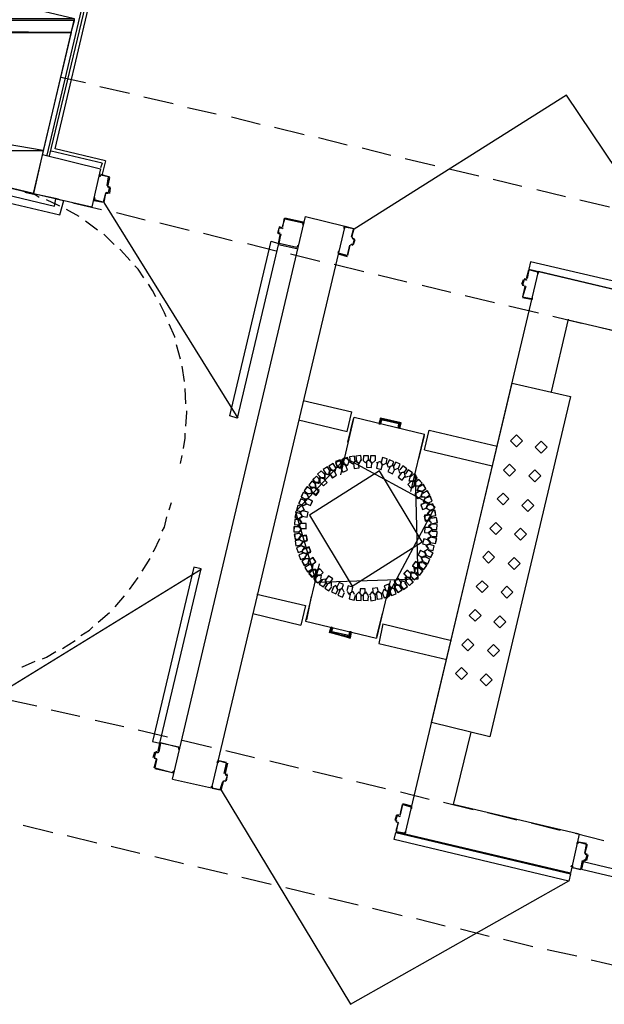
# Model space of a CAD drawing. Header units: feet. Extents: x -79 to 198, y -22 to 181.
# Tile 42 of 92: x 46 to 55, y 114 to 130. Entities that reach past the tile are written whole.
import ezdxf

# ---------------------------------------------------------------- set-up
doc = ezdxf.new("R2010")
doc.units = ezdxf.units.FT
for name, color, linetype in [('A-LINEA', 7, 'CONTINUOUS'), ('A-LINEA-FINA', 9, 'CONTINUOUS'), ('A-MURO-CONCRETO', 8, 'CONTINUOUS')]:
    doc.layers.add(name, color=color, linetype=linetype)

msp = doc.modelspace()

# ---------------------------------------------------------------- linework, layer by layer
at = {"layer": 'A-LINEA'}
for p, q in [((46.08, 127.8844), (47.4267, 133.6044)), ((46.12, 127.8711), (47.4667, 133.5378)), ((46.2133, 127.9911), (47.5067, 133.4711)), ((46.3067, 129.1911), (46.72, 129.0978)), ((46.96, 129.0311), (47.4533, 128.9244)), ((47.6933, 128.8578), (48.1867, 128.7511)), ((48.4267, 128.6844), (48.9067, 128.5778)), ((49.16, 128.5244), (49.64, 128.4044)), ((49.88, 128.3511), (50.3733, 128.2311)), ((50.6133, 128.1778), (51.0933, 128.0578)), ((46, 127.8978), (46.9733, 127.6578)), ((47, 127.7511), (46.1467, 127.9511)), ((47.0533, 127.7911), (46.2133, 127.9911)), ((51.3467, 128.0044), (51.8267, 127.8844)), ((43.1067, 127.7644), (46.2, 127.0311)), ((47, 127.7511), (46.9733, 127.6711)), ((47.0533, 127.7911), (47, 127.5644)), ((52.0667, 127.8311), (52.56, 127.7111)), ((43, 127.6578), (46.2933, 126.8844)), ((46.9733, 127.6578), (46.8267, 127.0178)), ((46.9733, 127.5644), (47.12, 127.5244)), ((46.9733, 127.5511), (46.9733, 127.5511)), ((47.1067, 127.5244), (47.1067, 127.5244)), ((52.8, 127.6578), (53.2933, 127.5378)), ((47.0805, 127.3757), (47.0954, 127.3516)), ((47.0933, 127.3644), (47.1333, 127.3511)), ((53.5333, 127.4844), (54.0133, 127.3644)), ((45.8533, 127.2444), (46.8267, 127.0178)), ((45.8533, 127.2444), (46.2667, 127.1511)), ((47.0533, 127.2444), (47.0267, 127.0978)), ((47.0779, 127.2572), (47.0539, 127.2424)), ((47.1067, 127.2578), (47.1067, 127.2578)), ((47.12, 127.3378), (47.12, 127.3378)), ((47.1333, 127.3378), (47.12, 127.2444)), ((54.2667, 127.3111), (54.7467, 127.1911)), ((46.2, 127.0311), (46.2267, 127.1511)), ((46.2267, 127.1511), (46.36, 127.1244)), ((46.2933, 126.8844), (46.36, 127.1244)), ((46.5067, 127.0844), (46.9867, 126.9778)), ((47.0274, 127.09), (49.2642, 123.4848)), ((54.9867, 127.1378), (55.48, 127.0178)), ((46.6133, 126.8578), (46.4, 126.9778)), ((47.24, 126.9244), (47.72, 126.8044)), ((46.92, 126.6311), (46.72, 126.7778)), ((47.96, 126.7511), (48.4533, 126.6311)), ((48.1733, 117.4444), (50.4, 126.8578)), ((51.0533, 126.6978), (48.8267, 117.2978)), ((50.04, 126.8311), (50.0133, 126.6844)), ((50.36, 126.7644), (50.0533, 126.8311)), ((50.0533, 126.8178), (50.0533, 126.8178)), ((50.36, 126.7511), (50.36, 126.7511)), ((50.4, 126.8578), (51.0533, 126.6978)), ((47.2, 126.3911), (47.0267, 126.5644)), ((48.6933, 126.5778), (49.1733, 126.4578)), ((49.9333, 126.5778), (49.9733, 126.5644)), ((49.9467, 126.5778), (49.9467, 126.5778)), ((50, 126.6711), (49.96, 126.6844)), ((49.9995, 126.5398), (49.9846, 126.5639)), ((50, 126.6844), (50, 126.6844)), ((50.0021, 126.6583), (50.0261, 126.6732)), ((51.0533, 126.6844), (51.0533, 126.6844)), ((51.1733, 126.5111), (51.2133, 126.6578)), ((49.4267, 126.4044), (49.9067, 126.2844)), ((49.9467, 126.3911), (50.2533, 126.3244)), ((49.96, 126.4044), (49.96, 126.4044)), ((51.1067, 126.2044), (51.1467, 126.3778)), ((51.1713, 126.3906), (51.1472, 126.3757)), ((51.16, 126.3911), (51.1867, 126.3778)), ((51.16, 126.3778), (51.16, 126.3778)), ((51.1739, 126.509), (51.1887, 126.485)), ((51.1867, 126.5111), (51.1867, 126.5111)), ((51.1867, 126.3911), (51.1867, 126.3911)), ((51.2, 126.3911), (51.2267, 126.4711)), ((50.1467, 126.2311), (50.64, 126.1111)), ((50.2533, 126.3378), (50.2533, 126.3378)), ((50.9467, 126.2444), (50.9467, 126.2444)), ((50.9467, 126.2311), (51.0933, 126.1911)), ((51.0933, 126.2044), (51.0933, 126.2044)), ((50.88, 126.0578), (51.3733, 125.9378)), ((51.6133, 125.8844), (52.0933, 125.7644)), ((52.0667, 116.5244), (54.2933, 125.9378)), ((54.1467, 125.9644), (54.28, 125.9378)), ((54.28, 125.9244), (54.28, 125.9244)), ((57.0533, 125.2844), (54.2933, 125.9378)), ((52.3467, 125.7111), (52.8267, 125.5911)), ((54.0133, 125.7244), (54.04, 125.8044)), ((54.0533, 125.8178), (54.08, 125.8044)), ((54.0533, 125.8044), (54.0533, 125.8044)), ((54.08, 125.8178), (54.08, 125.8178)), ((54.0821, 125.7916), (54.1061, 125.8065)), ((54.0533, 125.6844), (54.0533, 125.6844)), ((54.0795, 125.6732), (54.0646, 125.6972)), ((53.0667, 125.5378), (53.56, 125.4178)), ((54.1733, 125.4711), (54.0267, 125.4978)), ((54.1733, 125.4844), (54.1733, 125.4844)), ((53.8, 125.3644), (54.2933, 125.2444)), ((54.7867, 125.1378), (54.5067, 123.9244)), ((54.5333, 125.1911), (55.0133, 125.0711)), ((55.2667, 125.0178), (55.7467, 124.8978)), ((48.3067, 124.4711), (48.24, 124.7111)), ((48.3733, 124.0978), (48.3333, 124.3511)), ((48.4, 123.7244), (48.3867, 123.9778)), ((50.36, 123.7778), (51.1733, 123.5911)), ((51.0933, 123.2578), (51.1733, 123.5911)), ((50.28, 123.4578), (51.0933, 123.2578)), ((50.9867, 122.5378), (51.2133, 123.4978)), ((51.1067, 123.0844), (51.2, 123.4711)), ((51.2133, 123.4978), (52.3867, 123.2178)), ((51.64, 123.3911), (51.6667, 123.4711)), ((51.64, 123.3911), (51.6667, 123.4711)), ((51.6667, 123.4711), (51.9733, 123.3911)), ((51.6667, 123.4711), (51.9733, 123.3911)), ((51.96, 123.3111), (51.9733, 123.3911)), ((51.96, 123.3111), (51.9733, 123.3911)), ((52.16, 122.2578), (52.3867, 123.2178)), ((52.2933, 122.8044), (52.3867, 123.1911)), ((52.3867, 122.9511), (53.52, 122.6844)), ((52.3867, 122.9511), (53.52, 122.6844)), ((48.3067, 122.7244), (48.3333, 122.8578)), ((51.12, 122.7511), (51.0933, 122.6844)), ((50.8133, 122.6311), (50.8, 122.5644)), ((50.8667, 122.6044), (50.8133, 122.6311)), ((50.9067, 122.6711), (50.8933, 122.6044)), ((50.9067, 122.6711), (50.8933, 122.6044)), ((50.991, 122.6601), (51.0038, 122.5958)), ((50.9911, 122.6605), (51.0035, 122.5961)), ((50.9918, 122.6621), (51.0046, 122.595)), ((51.0933, 122.6844), (51.04, 122.7244)), ((50.6267, 122.3911), (50.6267, 122.4578)), ((50.64, 122.4844), (50.64, 122.4178)), ((50.6933, 122.4844), (50.64, 122.4844)), ((52.16, 122.4311), (52.2267, 122.4311)), ((50.5733, 122.4044), (50.6267, 122.3911)), ((52.1846, 122.3139), (52.2266, 122.3678)), ((52.185, 122.314), (52.2266, 122.3683)), ((52.1862, 122.3144), (52.2265, 122.3661)), ((52.2133, 122.3378), (52.2267, 122.4044)), ((52.2933, 122.2711), (52.36, 122.2578)), ((52.36, 122.2578), (52.3333, 122.1911)), ((50.4, 122.1244), (50.4533, 122.1511)), ((50.4533, 122.1511), (50.4267, 122.2044)), ((48.12, 121.9511), (48.16, 122.0711)), ((50.32, 121.9244), (50.3733, 121.9511)), ((50.3733, 121.9511), (50.3467, 122.0044)), ((50.3467, 121.8444), (50.2933, 121.8044)), ((50.3067, 121.8844), (50.3467, 121.8444)), ((50.28, 121.6711), (50.3333, 121.6311)), ((50.3333, 121.6311), (50.28, 121.5778)), ((52.5067, 121.7244), (52.4533, 121.6844)), ((52.4533, 121.6844), (52.5067, 121.6311)), ((52.5067, 121.6044), (52.4533, 121.5644)), ((52.4933, 121.4978), (52.44, 121.4711)), ((52.44, 121.4711), (52.48, 121.4178)), ((52.4533, 121.5644), (52.4933, 121.5111)), ((50.32, 121.3511), (50.3733, 121.3244)), ((50.3333, 121.2444), (50.3733, 121.2978)), ((50.3733, 121.3244), (50.3467, 121.2711)), ((52.3867, 121.2578), (52.44, 121.2844)), ((52.4133, 121.3511), (52.4667, 121.3778)), ((52.4533, 121.2978), (52.4133, 121.3511)), ((47.6667, 120.9244), (47.8, 121.1378)), ((50.4, 121.2178), (50.3333, 121.2444)), ((50.44, 121.0444), (50.4533, 121.1111)), ((52.3333, 121.1511), (52.4, 121.1644)), ((52.36, 121.0844), (52.3333, 121.1511)), ((52.4133, 121.2044), (52.3867, 121.2578)), ((48.6558, 120.9507), (45.0408, 118.73)), ((50.6267, 121.0444), (50.4, 120.0844)), ((50.4933, 121.0311), (50.44, 121.0444)), ((50.5067, 120.9511), (50.52, 121.0178)), ((50.5067, 120.9511), (50.52, 121.0178)), ((50.615, 120.9749), (50.5734, 120.9206)), ((50.6134, 120.961), (50.5735, 120.909)), ((50.6271, 120.9745), (50.5869, 120.9228)), ((47.4533, 120.6178), (47.6, 120.8178)), ((50.6667, 120.8578), (50.6, 120.8578)), ((50.6533, 120.7911), (50.6667, 120.8578)), ((51.8133, 120.7644), (51.5867, 119.8044)), ((51.7333, 120.6044), (51.7867, 120.5778)), ((51.809, 120.6288), (51.7962, 120.6931)), ((51.8267, 120.6578), (51.8, 120.6044)), ((51.8217, 120.6272), (51.8083, 120.6943)), ((51.8215, 120.6268), (51.8087, 120.6939)), ((51.92, 120.6978), (51.9867, 120.6711)), ((51.9867, 120.6711), (52, 120.7378)), ((47.2133, 120.3244), (47.3733, 120.5111)), ((49.5867, 120.5378), (50.4, 120.3511)), ((50.4933, 120.4978), (50.4133, 120.1111)), ((50.4, 120.3511), (50.32, 120.0178)), ((46.9333, 120.0711), (47.12, 120.2311)), ((49.52, 120.2178), (50.32, 120.0178)), ((51.68, 120.2178), (51.5867, 119.8311)), ((50.4, 120.0844), (51.5867, 119.8044)), ((50.84, 119.9778), (50.8133, 119.8978)), ((50.84, 119.9778), (50.8133, 119.8978)), ((51.6933, 120.0444), (52.84, 119.7644)), ((50.8133, 119.8978), (51.1333, 119.8311)), ((50.8133, 119.8978), (51.1333, 119.8311)), ((51.1467, 119.9111), (51.1333, 119.8311)), ((51.1467, 119.9111), (51.1333, 119.8311)), ((45.4133, 118.7778), (45.9067, 118.6711)), ((46.1467, 118.6044), (46.6267, 118.4978)), ((46.88, 118.4311), (47.36, 118.3244)), ((47.6, 118.2711), (48.0933, 118.1511)), ((53.16, 118.2311), (52.8667, 117.0178)), ((47.9333, 117.9111), (47.96, 118.0444)), ((47.9733, 118.0444), (47.9733, 118.0444)), ((48.3333, 118.0978), (48.8267, 117.9778)), ((47.8533, 117.8044), (47.88, 117.8978)), ((47.8667, 117.8044), (47.8667, 117.8044)), ((47.92, 117.9111), (47.92, 117.9111)), ((47.9221, 117.885), (47.9461, 117.8998)), ((49.0667, 117.9244), (49.5467, 117.8044)), ((47.8933, 117.7911), (47.8667, 117.7911)), ((47.8667, 117.6311), (47.9067, 117.7778)), ((47.8933, 117.7778), (47.8933, 117.7778)), ((47.9195, 117.7665), (47.9046, 117.7906)), ((49.0933, 117.7111), (49.0533, 117.5378)), ((49.08, 117.7111), (49.08, 117.7111)), ((49.8, 117.7511), (50.28, 117.6311)), ((47.88, 117.6311), (47.88, 117.6311)), ((48.1733, 117.5511), (47.88, 117.6178)), ((48.1867, 117.5511), (48.1867, 117.5511)), ((49.0539, 117.5357), (49.0687, 117.5116)), ((49.0667, 117.5378), (49.0667, 117.5378)), ((49.0667, 117.5244), (49.0933, 117.5244)), ((50.52, 117.5778), (51.0133, 117.4578)), ((48.1733, 117.4444), (48.8267, 117.2978)), ((49.0379, 117.4172), (49.0139, 117.4024)), ((49.0667, 117.4044), (49.04, 117.4178)), ((49.0667, 117.4178), (49.0667, 117.4178)), ((51.2533, 117.4044), (51.7333, 117.2844)), ((48.84, 117.2978), (48.84, 117.2978)), ((48.9733, 117.2578), (48.84, 117.2844)), ((48.9733, 117.2711), (48.9733, 117.2711)), ((51.9867, 117.2311), (52.4667, 117.1111)), ((52.0133, 117.0178), (51.9733, 116.8444)), ((52.1733, 116.9911), (52.0267, 117.0311)), ((52.0267, 117.0178), (52.0267, 117.0178)), ((52.16, 116.9778), (52.16, 116.9778)), ((52.7067, 117.0578), (53.2, 116.9378)), ((54.9733, 116.5244), (52.8667, 117.0178)), ((51.92, 116.8444), (51.8933, 116.7511)), ((51.9333, 116.8311), (51.9333, 116.8311)), ((51.9621, 116.8183), (51.9861, 116.8332)), ((53.44, 116.8844), (53.9333, 116.7644)), ((45.68, 116.6711), (46.1733, 116.5511)), ((51.9067, 116.7511), (51.9067, 116.7511)), ((51.9067, 116.7378), (51.9333, 116.7244)), ((51.9467, 116.7111), (51.9067, 116.5778)), ((51.9333, 116.7111), (51.9333, 116.7111)), ((51.9595, 116.6998), (51.9446, 116.7239)), ((54.1733, 116.7111), (54.6533, 116.5911)), ((46.4133, 116.4978), (46.9067, 116.3778)), ((52.0533, 116.5378), (52.0533, 116.5378)), ((54.8267, 115.8711), (52.0667, 116.5244)), ((54.9733, 116.5244), (54.8267, 115.8711)), ((54.9067, 116.5378), (55.3867, 116.4178)), ((47.1467, 116.3244), (47.6267, 116.2044)), ((55.1067, 116.3511), (55.0667, 116.2044)), ((55.0933, 116.3511), (55.0933, 116.3511)), ((47.88, 116.1511), (48.36, 116.0311)), ((55.0672, 116.2024), (55.0821, 116.1783)), ((55.08, 116.2044), (55.08, 116.2044)), ((55.08, 116.1911), (55.1067, 116.1911)), ((55.12, 116.1778), (55.0933, 116.0844)), ((55.1067, 116.1778), (55.1067, 116.1778)), ((55.04, 116.0711), (55.0133, 115.9378)), ((55.0646, 116.0839), (55.0405, 116.069)), ((55.08, 116.0711), (55.0533, 116.0844)), ((55.0533, 116.0711), (55.0533, 116.0711)), ((55.08, 116.0844), (55.08, 116.0844)), ((48.6, 115.9778), (49.0933, 115.8578)), ((55, 115.9378), (55, 115.9378)), ((49.3333, 115.8044), (49.8267, 115.6844)), ((50.0667, 115.6311), (50.5467, 115.5111)), ((50.7867, 115.4578), (51.28, 115.3378)), ((51.52, 115.2844), (52.0133, 115.1644)), ((52.2533, 115.1111), (52.7333, 114.9911)), ((52.9867, 114.9378), (53.4667, 114.8178)), ((53.7067, 114.7644), (54.2, 114.6444)), ((54.44, 114.5911), (54.9333, 114.4844)), ((55.1733, 114.4178), (55.6533, 114.3111))]:
    msp.add_line(p, q, dxfattribs=at)
for points in [[(43.4667, 117.1911), (43.9333, 119.1378), (31.7067, 122.0311), (33.6267, 130.1378), (45.8533, 127.2444), (46.5333, 130.1644), (31.72, 133.6711)], [(57.0961, 125.4113), (54.7607, 128.8866), (51.2141, 126.6469)], [(47.08, 127.3778), (47.1067, 127.5244), (46.9733, 127.5511), (46.96, 127.5244), (46.96, 127.5511)], [(47.12, 127.5111), (47.0933, 127.3778), (47.0933, 127.3778)], [(45.9467, 127.1778), (45.88, 127.2178), (45.7067, 127.2578)], [(47.0533, 127.2444), (47.0133, 127.0978), (46.8667, 127.1378), (46.88, 127.1644), (46.8667, 127.1644), (46.8667, 127.1378), (46.8667, 127.1378)], [(47.1067, 127.2444), (47.0667, 127.2444), (47.0667, 127.2444)], [(47.08, 127.2578), (47.1067, 127.2578), (47.12, 127.3378), (47.0933, 127.3511)], [(46.2933, 127.0311), (46.2667, 127.0444), (46.0667, 127.1378)], [(46.8667, 127.1244), (47.0133, 127.0978), (47.0133, 127.0978)], [(50.0133, 126.6844), (50.0533, 126.8178), (50.36, 126.7511), (50.3467, 126.7244), (50.36, 126.7244), (50.3733, 126.7511)], [(51.0533, 126.6978), (51.2, 126.6578), (51.2, 126.6578)], [(49.9333, 126.5778), (49.96, 126.6711), (49.96, 126.6711)], [(49.9733, 126.5778), (49.9467, 126.5778), (49.96, 126.6711), (50, 126.6711)], [(49.9467, 126.4044), (49.9733, 126.5511), (49.9733, 126.5511)], [(50.2667, 126.3378), (50.28, 126.3644), (50.2667, 126.3644), (50.2533, 126.3378), (49.96, 126.4044), (49.9867, 126.5511)], [(51.04, 126.6844), (51.04, 126.6578), (51.0533, 126.6578), (51.0533, 126.6844), (51.2, 126.6578), (51.16, 126.5111)], [(49.9467, 126.4044), (49.2533, 123.4844), (49.1333, 123.5244), (49.8267, 126.4444), (49.9467, 126.4044)], [(51.1333, 126.3778), (51.0933, 126.2044), (50.9467, 126.2444), (50.96, 126.2711), (50.9467, 126.2711), (50.9467, 126.2444)], [(51.1867, 126.4844), (51.2133, 126.4844), (51.1867, 126.3911), (51.16, 126.3911)], [(51.1867, 126.4978), (51.2133, 126.4844), (51.2133, 126.4844)], [(47.4667, 126.1244), (47.3067, 126.2978), (47.2933, 126.3111)], [(54.1333, 125.9778), (57.0533, 125.2844), (57.08, 125.4178), (54.16, 126.0978), (54.1333, 125.9778)], [(47.6933, 125.8311), (47.6, 125.9778), (47.5467, 126.0311)], [(54.0933, 125.8178), (54.1333, 125.9644), (54.1333, 125.9644)], [(54.2933, 125.9244), (54.28, 125.8978), (54.28, 125.9244), (54.1333, 125.9644), (54.1067, 125.8178)], [(47.8933, 125.5111), (47.84, 125.6178), (47.7733, 125.7244)], [(54.08, 125.8044), (54.0533, 125.8044), (54.0267, 125.7111), (54.0533, 125.7111)], [(54.0533, 125.6978), (54.0267, 125.7111), (54.0267, 125.7111)], [(54.0667, 125.6844), (54.0267, 125.5111), (54.0267, 125.5111)], [(54.08, 125.6844), (54.0267, 125.5111), (54.1733, 125.4844), (54.1867, 125.4978), (54.1867, 125.4711)], [(48.0667, 125.1778), (48.04, 125.2444), (47.96, 125.4044)], [(57.0533, 125.2844), (56.8933, 124.6311), (54.7867, 125.1244)], [(48.2133, 124.8311), (48.2133, 124.8444), (48.12, 125.0578)], [(53.8533, 124.0711), (54.8267, 123.8444), (53.48, 118.1511), (52.5067, 118.3911), (53.8533, 124.0711)], [(48.4, 123.3511), (48.4133, 123.5778), (48.4133, 123.6044)], [(52.3867, 122.9511), (52.4667, 123.2844), (53.6, 123.0178)], [(48.36, 122.9778), (48.3867, 123.1511), (48.3867, 123.2311)], [(54.0267, 123.1044), (53.9267, 123.2044), (53.8267, 123.1044), (53.9267, 123.0044), (54.0267, 123.1044)], [(54.44, 122.9978), (54.34, 123.0978), (54.24, 122.9978), (54.34, 122.8978), (54.44, 122.9978)], [(51.0655, 122.8161), (50.2324, 121.9156), (50.5737, 120.7372)], [(51.0655, 122.8161), (50.2324, 121.9156), (50.5737, 120.7372)], [(51.009, 122.6955), (50.9767, 122.773), (50.8986, 122.7423), (50.9278, 122.6635)], [(51.0089, 122.7084), (50.9772, 122.7862), (50.8987, 122.756), (50.9274, 122.677)], [(51.0089, 122.7084), (50.9772, 122.7862), (50.8987, 122.756), (50.9274, 122.677)], [(51.0082, 122.6935), (50.9787, 122.7721), (50.8995, 122.7442), (50.9258, 122.6645)], [(51.0563, 122.8177), (51.0011, 122.769), (51.0345, 122.7035)], [(51.0568, 122.831), (51.0012, 122.7828), (51.034, 122.717)], [(51.0565, 122.8177), (51.0013, 122.7702), (51.0325, 122.7045)], [(51.128, 122.7465), (51.099, 122.8253), (51.0196, 122.7979), (51.0455, 122.7179)], [(51.7479, 120.4595), (52.5656, 121.9973), (51.0655, 122.8161)], [(51.2289, 122.7629), (51.2158, 122.8459), (51.1325, 122.8345), (51.1424, 122.7511)], [(51.2267, 122.7644), (51.1867, 122.7111), (51.1333, 122.7511)], [(51.2, 122.7244), (51.2267, 122.7778), (51.28, 122.7378)], [(51.3361, 122.7771), (51.3216, 122.8599), (51.2386, 122.847), (51.2498, 122.7637)], [(51.2533, 122.7644), (51.2933, 122.7244), (51.3333, 122.7911)], [(51.44, 122.7778), (51.4, 122.7378), (51.36, 122.7778)], [(51.4485, 122.7681), (51.4505, 122.8521), (51.3665, 122.8557), (51.3613, 122.7719)], [(51.4133, 122.7511), (51.4533, 122.7911), (51.4933, 122.7511)], [(51.4181, 122.7474), (51.4163, 122.6634), (51.5002, 122.6599), (51.5053, 122.7438)], [(51.4667, 122.7778), (51.5067, 122.7244), (51.56, 122.7778)], [(51.5683, 122.7679), (51.5707, 122.8519), (51.4867, 122.8559), (51.4811, 122.7721)], [(51.5867, 122.7378), (51.6533, 122.7644), (51.68, 122.7111)], [(51.6533, 122.7511), (51.68, 122.6978), (51.7333, 122.7244)], [(51.7452, 122.7202), (51.7648, 122.8019), (51.6835, 122.8232), (51.6607, 122.7423)], [(51.8412, 122.675), (51.8765, 122.7512), (51.801, 122.788), (51.7627, 122.7133)], [(51.9488, 122.6353), (51.9829, 122.7121), (51.9068, 122.7477), (51.8697, 122.6723)], [(51.178, 120.6711), (52.3474, 121.4152), (51.6354, 122.6044), (50.466, 121.8603), (51.178, 120.6711)], [(51.6354, 122.6044), (50.466, 121.8603), (51.178, 120.6711), (52.3474, 121.4152), (51.6354, 122.6044)], [(50.72, 122.5451), (50.6605, 122.6044), (50.6, 122.5461), (50.6572, 122.4845)], [(50.72, 122.543), (50.6627, 122.6044), (50.6001, 122.5483), (50.655, 122.4847)], [(50.8123, 122.6001), (50.7655, 122.6699), (50.6948, 122.6244), (50.7389, 122.5529)], [(50.8119, 122.598), (50.7676, 122.6694), (50.6954, 122.6266), (50.7368, 122.5534)], [(50.8, 122.6044), (50.8, 122.5378), (50.7333, 122.5511)], [(50.7333, 122.5511), (50.7867, 122.5378), (50.8, 122.6044)], [(50.9056, 122.6534), (50.8588, 122.7232), (50.7882, 122.6778), (50.8322, 122.6062)], [(50.9052, 122.6513), (50.861, 122.7227), (50.7887, 122.6799), (50.8301, 122.6068)], [(50.8, 122.5511), (50.8133, 122.6178), (50.8667, 122.6044)], [(50.801, 122.5555), (50.8478, 122.4857), (50.9185, 122.5311), (50.8745, 122.6027)], [(50.8015, 122.5576), (50.8457, 122.4862), (50.918, 122.529), (50.8766, 122.6021)], [(50.9067, 122.6711), (50.8933, 122.6044), (50.8267, 122.6178)], [(50.8267, 122.6178), (50.8933, 122.5911), (50.9067, 122.6578)], [(51, 122.7111), (50.9867, 122.6444), (50.92, 122.6844)], [(51, 122.7111), (50.9867, 122.6444), (50.92, 122.6844)], [(51, 122.6978), (50.9733, 122.6444), (50.92, 122.6711)], [(50.92, 122.6711), (50.9733, 122.6444), (51, 122.6978)], [(50.9867, 122.6711), (51.0133, 122.7378), (51.0267, 122.7244)], [(50.9867, 122.6711), (51.0133, 122.7378), (51.0667, 122.6978)], [(50.9867, 122.6578), (51, 122.7244), (51.0267, 122.7111)], [(51.0267, 122.7111), (51.0133, 122.7244), (50.9867, 122.6578)], [(50.9911, 122.6605), (51.0229, 122.5827), (51.1013, 122.6129), (51.0726, 122.6919)], [(51.1978, 122.7259), (51.211, 122.6429), (51.2942, 122.6545), (51.2842, 122.7379)], [(51.6006, 122.7281), (51.5824, 122.646), (51.6641, 122.6263), (51.6854, 122.7075)], [(51.84, 122.6844), (51.7867, 122.6578), (51.76, 122.7244)], [(51.8113, 122.6669), (51.7771, 122.5902), (51.8532, 122.5545), (51.8903, 122.6298)], [(51.88, 122.6311), (51.8667, 122.6978), (51.8, 122.6711)], [(51.8667, 122.6711), (51.88, 122.6178), (51.9467, 122.6444)], [(52.04, 122.5778), (51.9733, 122.5644), (51.96, 122.6311)], [(52.0441, 122.5654), (52.0926, 122.6341), (52.0249, 122.6838), (51.9738, 122.6172)], [(52.0667, 122.5111), (52.0533, 122.5778), (51.9867, 122.5644)], [(52.1385, 122.4989), (52.1857, 122.5684), (52.1172, 122.617), (52.0672, 122.5495)], [(53.9067, 122.6111), (53.8067, 122.7111), (53.7067, 122.6111), (53.8067, 122.5111), (53.9067, 122.6111)], [(54.3333, 122.5178), (54.2333, 122.6178), (54.1333, 122.5178), (54.2333, 122.4178), (54.3333, 122.5178)], [(50.5725, 122.3814), (50.5042, 122.4304), (50.4539, 122.3632), (50.5201, 122.3115)], [(50.572, 122.3835), (50.5021, 122.43), (50.4542, 122.361), (50.5223, 122.3118)], [(50.64, 122.4518), (50.5805, 122.5111), (50.52, 122.4528), (50.5772, 122.3912)], [(50.64, 122.4496), (50.5827, 122.5111), (50.5201, 122.4549), (50.575, 122.3913)], [(50.6267, 122.4578), (50.64, 122.4044), (50.5733, 122.4044)], [(50.5737, 120.7372), (52.2817, 120.7971), (52.2397, 122.5383)], [(50.64, 122.4178), (50.6267, 122.4844), (50.6933, 122.4844)], [(50.64, 122.4104), (50.6995, 122.3511), (50.76, 122.4095), (50.7028, 122.471)], [(50.64, 122.4126), (50.6973, 122.3512), (50.7599, 122.4073), (50.705, 122.4709)], [(50.72, 122.5511), (50.72, 122.4844), (50.6533, 122.4844)], [(50.6533, 122.4844), (50.72, 122.4711), (50.72, 122.5378)], [(51.995, 122.5633), (51.9476, 122.4939), (52.0161, 122.4452), (52.0661, 122.5127)], [(52.0533, 122.5644), (52.0667, 122.4978), (52.12, 122.5111)], [(52.1664, 122.4311), (52.1067, 122.372), (52.1646, 122.3111), (52.2266, 122.3679)], [(52.2, 122.4311), (52.1333, 122.4311), (52.1467, 122.4978)], [(52.2067, 122.4311), (52.2667, 122.49), (52.2089, 122.5511), (52.1468, 122.4946)], [(52.16, 122.4311), (52.2267, 122.4311), (52.2133, 122.3644)], [(52.2, 122.4311), (52.2267, 122.4311), (52.2133, 122.3644)], [(52.2133, 122.3644), (52.2267, 122.4311), (52.2, 122.4311)], [(52.2052, 122.4311), (52.2644, 122.4748), (52.2368, 122.543)], [(52.2069, 122.4311), (52.2646, 122.4755), (52.237, 122.5429)], [(52.2074, 122.4311), (52.2647, 122.4759), (52.2366, 122.5431)], [(52.2133, 122.4311), (52.2267, 122.4311), (52.2133, 122.3644)], [(52.2267, 122.4178), (52.2133, 122.3511), (52.28, 122.3511)], [(52.2874, 122.3378), (52.3467, 122.3973), (52.2883, 122.4578), (52.2267, 122.4006)], [(52.2869, 122.3378), (52.3467, 122.3968), (52.2888, 122.4577), (52.2268, 122.4011)], [(52.2852, 122.3378), (52.3466, 122.3951), (52.2905, 122.4577), (52.2269, 122.4028)], [(50.4925, 122.288), (50.4242, 122.3371), (50.3739, 122.2699), (50.4401, 122.2182)], [(50.492, 122.2902), (50.4221, 122.3367), (50.3742, 122.2677), (50.4423, 122.2184)], [(50.4933, 122.2978), (50.5067, 122.2311), (50.44, 122.2178)], [(50.44, 122.2178), (50.5067, 122.2311), (50.4933, 122.2978)], [(50.5067, 122.2578), (50.48, 122.3111), (50.5467, 122.3244)], [(50.5467, 122.3244), (50.48, 122.3244), (50.4933, 122.2578)], [(50.56, 122.3911), (50.5733, 122.3244), (50.5067, 122.3244)], [(50.5067, 122.3244), (50.5733, 122.3244), (50.56, 122.3911)], [(50.5075, 122.2409), (50.5758, 122.1918), (50.6261, 122.259), (50.5599, 122.3107)], [(50.508, 122.2521), (50.5779, 122.2055), (50.6258, 122.2745), (50.5577, 122.3238)], [(52.28, 122.3511), (52.2133, 122.3378), (52.2267, 122.4044)], [(52.28, 122.3511), (52.2133, 122.3378), (52.2267, 122.4044)], [(52.2977, 122.2568), (52.2279, 122.21), (52.2733, 122.1393), (52.3449, 122.1833)], [(52.2998, 122.2563), (52.2284, 122.2121), (52.2712, 122.1398), (52.3443, 122.1812)], [(52.3333, 122.2578), (52.2667, 122.2711), (52.2933, 122.3378)], [(52.2933, 122.3378), (52.2667, 122.2711), (52.3333, 122.2578)], [(52.3333, 122.1911), (52.36, 122.2578), (52.2933, 122.2711)], [(52.3423, 122.2588), (52.4121, 122.3056), (52.3667, 122.3763), (52.2951, 122.3322)], [(52.3402, 122.2592), (52.4116, 122.3035), (52.3688, 122.3758), (52.2957, 122.3344)], [(52.409, 122.1521), (52.4788, 122.1989), (52.4333, 122.2696), (52.3618, 122.2256)], [(52.4068, 122.1526), (52.4783, 122.1968), (52.4354, 122.2691), (52.3623, 122.2277)], [(50.396, 122.0994), (50.3195, 122.1342), (50.2832, 122.0584), (50.3583, 122.0206)], [(50.3952, 122.1014), (50.3175, 122.1334), (50.284, 122.0564), (50.3603, 122.0213)], [(50.436, 122.206), (50.3595, 122.2408), (50.3232, 122.1651), (50.3983, 122.1273)], [(50.4352, 122.208), (50.3575, 122.2401), (50.324, 122.163), (50.4003, 122.128)], [(50.3867, 122.0978), (50.4133, 122.0444), (50.3467, 122.0178)], [(50.3467, 122.0178), (50.4133, 122.0444), (50.3867, 122.0978)], [(50.4, 122.0578), (50.3733, 122.1244), (50.44, 122.1378)], [(50.44, 122.1378), (50.3733, 122.1244), (50.4, 122.0578)], [(50.4267, 122.2044), (50.4533, 122.1511), (50.4, 122.1244)], [(50.404, 122.0562), (50.4805, 122.0214), (50.5168, 122.0972), (50.4417, 122.1349)], [(50.4048, 122.0542), (50.4825, 122.0222), (50.516, 122.0992), (50.4397, 122.1342)], [(52.4, 122.1644), (52.3333, 122.1644), (52.3467, 122.2311)], [(52.3467, 122.2311), (52.3333, 122.1778), (52.4, 122.1644)], [(52.4267, 122.0578), (52.3733, 122.0844), (52.4, 122.1511)], [(52.4, 122.1511), (52.3733, 122.0844), (52.4267, 122.0711)], [(52.3867, 122.0844), (52.4533, 122.0578), (52.4267, 122.0044)], [(52.4267, 121.9911), (52.4533, 122.0578), (52.3867, 122.0844)], [(52.4377, 122.0621), (52.5152, 122.0944), (52.4845, 122.1726), (52.4057, 122.1433)], [(52.4357, 122.0629), (52.5144, 122.0924), (52.4865, 122.1716), (52.4067, 122.1453)], [(53.8, 122.1311), (53.7, 122.2311), (53.6, 122.1311), (53.7, 122.0311), (53.8, 122.1311)], [(54.2133, 122.0244), (54.1133, 122.1244), (54.0133, 122.0244), (54.1133, 121.9244), (54.2133, 122.0244)], [(50.3507, 122.0032), (50.2689, 122.0224), (50.2481, 121.941), (50.3291, 121.9186)], [(50.3495, 122.005), (50.2671, 122.0213), (50.2492, 121.9392), (50.3309, 121.9197)], [(50.3333, 121.8578), (50.3067, 121.9111), (50.36, 121.9378)], [(50.36, 121.9378), (50.3067, 121.9111), (50.3333, 121.8578)], [(50.3467, 122.0044), (50.3733, 121.9511), (50.32, 121.9244)], [(50.3426, 121.8457), (50.4244, 121.8265), (50.4452, 121.9079), (50.3643, 121.9303)], [(50.3438, 121.8439), (50.4263, 121.8276), (50.4441, 121.9097), (50.3624, 121.9292)], [(52.4023, 122.0668), (52.3248, 122.0345), (52.3555, 121.9563), (52.4343, 121.9856)], [(52.4043, 122.066), (52.3256, 122.0365), (52.3535, 121.9573), (52.4333, 121.9836)], [(52.4667, 121.9511), (52.4133, 121.9778), (52.44, 122.0311)], [(52.44, 122.0311), (52.4133, 121.9778), (52.4667, 121.9511)], [(52.4933, 121.8578), (52.44, 121.8844), (52.48, 121.9378)], [(52.48, 121.9378), (52.44, 121.8844), (52.4933, 121.8578)], [(52.4777, 121.9421), (52.5552, 121.9744), (52.5245, 122.0526), (52.4457, 122.0233)], [(52.4757, 121.9429), (52.5544, 121.9724), (52.5265, 122.0516), (52.4467, 122.0253)], [(52.4939, 121.8408), (52.5763, 121.8574), (52.5614, 121.9401), (52.4784, 121.9268)], [(52.4921, 121.8421), (52.575, 121.8556), (52.5631, 121.9388), (52.4797, 121.9285)], [(48, 121.5911), (48.04, 121.6578), (48.08, 121.8311)], [(50.3035, 121.7858), (50.2195, 121.7887), (50.215, 121.7048), (50.2987, 121.6986)], [(50.3019, 121.7874), (50.2179, 121.7872), (50.2164, 121.7032), (50.3004, 121.7001)], [(50.324, 121.8832), (50.2422, 121.9024), (50.2214, 121.821), (50.3024, 121.7986)], [(50.3228, 121.885), (50.2404, 121.9013), (50.2225, 121.8192), (50.3043, 121.7997)], [(50.2933, 121.8044), (50.3467, 121.8311), (50.32, 121.8844)], [(50.2933, 121.7911), (50.3333, 121.7511), (50.2933, 121.6978)], [(50.2933, 121.6978), (50.3333, 121.7378), (50.2933, 121.7911)], [(52.4661, 121.8614), (52.3837, 121.8448), (52.3986, 121.7622), (52.4816, 121.7755)], [(52.4679, 121.8735), (52.385, 121.86), (52.3969, 121.7768), (52.4803, 121.7871)], [(52.4533, 121.8711), (52.5067, 121.8444), (52.4667, 121.7911)], [(52.4667, 121.7911), (52.5067, 121.8311), (52.4533, 121.8711)], [(52.5067, 121.7378), (52.4533, 121.7644), (52.4933, 121.8178)], [(52.4933, 121.8178), (52.4533, 121.7778), (52.5067, 121.7378)], [(52.5206, 121.7208), (52.603, 121.7374), (52.588, 121.8201), (52.5051, 121.8068)], [(52.5188, 121.7221), (52.6017, 121.7356), (52.5898, 121.8188), (52.5064, 121.8085)], [(50.2901, 121.6658), (50.2062, 121.6687), (50.2016, 121.5848), (50.2854, 121.5786)], [(50.2886, 121.6674), (50.2046, 121.6672), (50.2031, 121.5832), (50.287, 121.5801)], [(50.32, 121.6444), (50.2667, 121.6844), (50.32, 121.7244)], [(50.32, 121.7244), (50.2667, 121.6844), (50.32, 121.6444)], [(50.28, 121.5778), (50.3333, 121.6178), (50.2933, 121.6711)], [(50.3232, 121.6364), (50.4072, 121.6335), (50.4117, 121.7174), (50.3279, 121.7236)], [(50.3247, 121.6349), (50.4088, 121.635), (50.4102, 121.719), (50.3263, 121.7222)], [(52.4768, 121.6525), (52.3928, 121.6554), (52.3883, 121.5715), (52.4721, 121.5653)], [(52.4753, 121.654), (52.3912, 121.6539), (52.3898, 121.5699), (52.4737, 121.5667)], [(52.5067, 121.6311), (52.4533, 121.6711), (52.5067, 121.7111)], [(52.5067, 121.5111), (52.4533, 121.5511), (52.5067, 121.6044)], [(52.48, 121.6578), (52.52, 121.6178), (52.4667, 121.5778)], [(52.4667, 121.5778), (52.52, 121.6178), (52.48, 121.6578)], [(52.5099, 121.6231), (52.5938, 121.6202), (52.5984, 121.7041), (52.5146, 121.7103)], [(52.5099, 121.5031), (52.5938, 121.5002), (52.5984, 121.5841), (52.5146, 121.5903)], [(52.5114, 121.6215), (52.5954, 121.6217), (52.5969, 121.7057), (52.513, 121.7088)], [(52.5114, 121.5015), (52.5954, 121.5017), (52.5969, 121.5857), (52.513, 121.5888)], [(53.68, 121.6378), (53.58, 121.7378), (53.48, 121.6378), (53.58, 121.5378), (53.68, 121.6378)], [(54.0933, 121.5444), (53.9933, 121.6444), (53.8933, 121.5444), (53.9933, 121.4444), (54.0933, 121.5444)], [(47.8533, 121.2444), (47.8667, 121.2711), (47.96, 121.4711)], [(50.2928, 121.5547), (50.2104, 121.5382), (50.2253, 121.4555), (50.3083, 121.4688)], [(50.2946, 121.5535), (50.2116, 121.54), (50.2235, 121.4568), (50.3069, 121.4671)], [(50.3061, 121.448), (50.2237, 121.4315), (50.2386, 121.3488), (50.3216, 121.3621)], [(50.3079, 121.4468), (50.225, 121.4333), (50.2369, 121.3501), (50.3203, 121.3604)], [(50.28, 121.5644), (50.3333, 121.5378), (50.2933, 121.4844)], [(50.2933, 121.4844), (50.3333, 121.5244), (50.28, 121.5644)], [(50.3333, 121.4311), (50.28, 121.4578), (50.32, 121.5111)], [(50.32, 121.5111), (50.28, 121.4578), (50.3333, 121.4311)], [(50.3067, 121.4444), (50.36, 121.4178), (50.32, 121.3644)], [(50.32, 121.3644), (50.36, 121.4178), (50.3067, 121.4444)], [(50.3472, 121.4275), (50.4296, 121.444), (50.4147, 121.5267), (50.3317, 121.5134)], [(50.3454, 121.4154), (50.4284, 121.4289), (50.4165, 121.5121), (50.3331, 121.5018)], [(52.4574, 121.4432), (52.3756, 121.4624), (52.3548, 121.381), (52.4357, 121.3586)], [(52.4562, 121.445), (52.3737, 121.4613), (52.3559, 121.3792), (52.4376, 121.3597)], [(52.4267, 121.3644), (52.4933, 121.3911), (52.4533, 121.4444)], [(52.48, 121.4044), (52.44, 121.4578), (52.4933, 121.4978)], [(52.4533, 121.4444), (52.4933, 121.3911), (52.44, 121.3644)], [(52.4893, 121.4057), (52.5711, 121.3865), (52.5919, 121.4679), (52.5109, 121.4903)], [(52.4905, 121.4039), (52.5729, 121.3876), (52.5908, 121.4697), (52.5091, 121.4892)], [(50.3223, 121.3468), (50.2448, 121.3145), (50.2755, 121.2363), (50.3543, 121.2656)], [(50.3243, 121.346), (50.2456, 121.3165), (50.2735, 121.2373), (50.3533, 121.2636)], [(50.3467, 121.2711), (50.3867, 121.3244), (50.32, 121.3511)], [(50.3733, 121.2978), (50.3333, 121.2444), (50.4, 121.2178)], [(50.411, 121.2221), (50.4886, 121.2544), (50.4578, 121.3326), (50.379, 121.3033)], [(50.409, 121.2096), (50.4877, 121.239), (50.4598, 121.3183), (50.38, 121.2919)], [(52.396, 121.2327), (52.3195, 121.2675), (52.2832, 121.1917), (52.3583, 121.154)], [(52.3952, 121.2347), (52.3175, 121.2667), (52.284, 121.1897), (52.3603, 121.1547)], [(52.44, 121.2844), (52.3867, 121.2578), (52.4133, 121.2044)], [(52.4667, 121.3778), (52.4133, 121.3511), (52.4533, 121.2978)], [(52.4173, 121.1895), (52.4938, 121.1547), (52.5301, 121.2305), (52.4551, 121.2683)], [(52.4182, 121.1875), (52.4959, 121.1555), (52.5294, 121.2325), (52.453, 121.2676)], [(52.4493, 121.2857), (52.5311, 121.2665), (52.5519, 121.3479), (52.4709, 121.3703)], [(52.4505, 121.2839), (52.5329, 121.2676), (52.5508, 121.3497), (52.4691, 121.3692)], [(50.3623, 121.2268), (50.2848, 121.1945), (50.3155, 121.1163), (50.3943, 121.1456)], [(50.3643, 121.226), (50.2856, 121.1965), (50.3135, 121.1173), (50.3933, 121.1436)], [(50.4044, 121.1368), (50.3346, 121.09), (50.38, 121.0193), (50.4516, 121.0633)], [(50.4065, 121.1363), (50.3351, 121.0921), (50.3779, 121.0198), (50.451, 121.0612)], [(50.36, 121.2311), (50.4267, 121.2178), (50.3867, 121.1511)], [(50.3867, 121.1511), (50.4267, 121.2044), (50.36, 121.2311)], [(50.4, 121.1378), (50.4533, 121.1378), (50.44, 121.0711)], [(50.44, 121.0711), (50.4667, 121.1244), (50.4, 121.1378)], [(50.4533, 121.1111), (50.44, 121.0444), (50.4933, 121.0311)], [(50.5023, 121.0321), (50.5721, 121.0789), (50.5267, 121.1496), (50.4551, 121.1056)], [(50.5002, 121.0326), (50.5716, 121.0768), (50.5288, 121.1491), (50.4557, 121.1077)], [(52.4, 121.1778), (52.3333, 121.1511), (52.36, 121.0978)], [(52.3867, 121.2444), (52.4133, 121.1778), (52.36, 121.1644)], [(52.36, 121.1644), (52.4133, 121.1778), (52.3867, 121.2444)], [(52.364, 121.0829), (52.4405, 121.048), (52.4768, 121.1238), (52.4017, 121.1616)], [(52.3648, 121.0808), (52.4425, 121.0488), (52.476, 121.1259), (52.3997, 121.1609)], [(53.56, 121.1578), (53.46, 121.2578), (53.36, 121.1578), (53.46, 121.0578), (53.56, 121.1578)], [(53.9867, 121.0511), (53.8867, 121.1511), (53.7867, 121.0511), (53.8867, 120.9511), (53.9867, 121.0511)], [(47.96, 118.0444), (48.6533, 120.9644), (48.5333, 120.9911), (47.84, 118.0711), (47.96, 118.0444)], [(50.4577, 121.0301), (50.3879, 120.9833), (50.4333, 120.9126), (50.5049, 120.9566)], [(50.4598, 121.0297), (50.3884, 120.9854), (50.4312, 120.9131), (50.5043, 120.9545)], [(50.4533, 121.0444), (50.52, 121.0311), (50.5067, 120.9644)], [(50.5067, 120.9644), (50.52, 121.0311), (50.4533, 121.0444)], [(50.5126, 120.9511), (50.4533, 120.8916), (50.5117, 120.8311), (50.5733, 120.8883)], [(50.5148, 120.9511), (50.4534, 120.8938), (50.5095, 120.8312), (50.5731, 120.8861)], [(50.5143, 120.9378), (50.4534, 120.88), (50.51, 120.8179), (50.5732, 120.8732)], [(50.5143, 120.9378), (50.4534, 120.88), (50.51, 120.8179), (50.5732, 120.8732)], [(50.5067, 120.9511), (50.5733, 120.9511), (50.5733, 120.8844)], [(50.5733, 120.8844), (50.5733, 120.9511), (50.5067, 120.9511)], [(50.5733, 120.8711), (50.5733, 120.9378), (50.5067, 120.9378)], [(50.5733, 120.8711), (50.5733, 120.9378), (50.5067, 120.9378)], [(50.5733, 120.9378), (50.5733, 120.8711), (50.5867, 120.8711)], [(50.6322, 120.8445), (50.6933, 120.9022), (50.6368, 120.9643), (50.5735, 120.9091)], [(52.16, 120.8785), (52.1005, 120.9378), (52.04, 120.8794), (52.0972, 120.8178)], [(52.16, 120.8763), (52.1027, 120.9377), (52.0401, 120.8816), (52.095, 120.818)], [(52.3058, 121.0347), (52.2376, 121.0838), (52.1872, 121.0165), (52.2534, 120.9648)], [(52.3054, 121.0368), (52.2354, 121.0834), (52.1875, 121.0144), (52.2556, 120.9651)], [(52.2267, 120.9111), (52.2133, 120.9778), (52.28, 120.9778)], [(52.28, 120.9778), (52.2267, 120.9778), (52.2267, 120.9111)], [(52.2933, 121.0444), (52.3067, 120.9911), (52.24, 120.9778)], [(52.24, 120.9778), (52.3067, 120.9778), (52.2933, 121.0444)], [(52.2409, 120.9075), (52.3091, 120.8585), (52.3595, 120.9257), (52.2932, 120.9774)], [(52.2413, 120.9054), (52.3112, 120.8588), (52.3591, 120.9279), (52.2911, 120.9771)], [(52.3067, 121.0044), (52.28, 121.0711), (52.3467, 121.0711)], [(52.36, 121.0844), (52.2933, 121.0711), (52.3067, 121.0044)], [(52.3075, 121.0009), (52.3758, 120.9518), (52.4261, 121.019), (52.3599, 121.0707)], [(52.308, 120.9987), (52.3779, 120.9522), (52.4258, 121.0212), (52.3577, 121.0704)], [(50.5926, 120.8578), (50.5353, 120.813), (50.5634, 120.7458)], [(50.5943, 120.8444), (50.5355, 120.8003), (50.5636, 120.7323)], [(50.5948, 120.8578), (50.5356, 120.8141), (50.5632, 120.7459)], [(50.6056, 120.8444), (50.5467, 120.7846), (50.6054, 120.7245), (50.6666, 120.782)], [(50.5733, 120.9244), (50.56, 120.8578), (50.5867, 120.8578)], [(50.5733, 120.9244), (50.56, 120.8578), (50.6267, 120.8578)], [(50.5867, 120.8711), (50.5733, 120.8578), (50.5733, 120.9244)], [(50.6739, 120.7764), (50.6278, 120.7062), (50.6971, 120.6587), (50.7459, 120.727)], [(50.7333, 120.7378), (50.7333, 120.7911), (50.6667, 120.7778)], [(50.7333, 120.7778), (50.7467, 120.7111), (50.8, 120.7244)], [(50.806, 120.7258), (50.8522, 120.7959), (50.783, 120.8435), (50.734, 120.7753)], [(51.999, 120.7334), (51.9522, 120.8032), (51.8815, 120.7578), (51.9255, 120.6862)], [(51.9985, 120.7313), (51.9543, 120.8027), (51.882, 120.7599), (51.9234, 120.6868)], [(51.9867, 120.6978), (52, 120.7644), (52.0533, 120.7511)], [(52.0667, 120.7511), (52, 120.7644), (51.9867, 120.6978)], [(52.08, 120.7511), (52.0667, 120.8178), (52.1333, 120.8178)], [(52.1333, 120.8178), (52.08, 120.8311), (52.08, 120.7511)], [(52.08, 120.7437), (52.1395, 120.6844), (52.2, 120.7428), (52.1428, 120.8044)], [(52.08, 120.7459), (52.1373, 120.6845), (52.1999, 120.7406), (52.145, 120.8042)], [(52.16, 120.8844), (52.16, 120.8178), (52.0933, 120.8178)], [(52.0933, 120.8178), (52.16, 120.8178), (52.16, 120.8844)], [(52.2267, 120.8978), (52.16, 120.9111), (52.16, 120.8444)], [(52.16, 120.8311), (52.16, 120.8978), (52.2267, 120.8978)], [(52.16, 120.8371), (52.2195, 120.7778), (52.28, 120.8361), (52.2228, 120.8977)], [(52.16, 120.8393), (52.2173, 120.7778), (52.2799, 120.8339), (52.225, 120.8976)], [(53.4533, 120.6644), (53.3533, 120.7644), (53.2533, 120.6644), (53.3533, 120.5644), (53.4533, 120.6644)], [(50.7683, 120.71), (50.7209, 120.6406), (50.7894, 120.5919), (50.8394, 120.6593)], [(50.76, 120.7111), (50.8267, 120.7378), (50.8267, 120.6711)], [(50.8637, 120.6532), (50.8308, 120.5759), (50.9075, 120.5415), (50.9433, 120.6175)], [(50.9333, 120.6178), (50.9067, 120.6844), (50.8533, 120.6578)], [(50.92, 120.6578), (50.9333, 120.6044), (51, 120.6311)], [(51.0029, 120.6223), (51.0359, 120.6996), (50.9593, 120.7341), (50.9233, 120.6582)], [(50.9701, 120.5998), (50.9376, 120.5223), (51.0144, 120.4883), (51.0499, 120.5644)], [(50.96, 120.6044), (51.0133, 120.6311), (51.04, 120.5778)], [(51.1733, 120.5745), (51.1906, 120.6567), (51.1087, 120.6756), (51.0882, 120.5942)], [(51.3959, 120.5422), (51.3964, 120.6262), (51.3124, 120.6283), (51.3086, 120.5444)], [(51.6161, 120.5638), (51.6016, 120.6465), (51.5186, 120.6337), (51.5298, 120.5504)], [(51.76, 120.5911), (51.7067, 120.6178), (51.68, 120.5511)], [(51.8217, 120.6272), (51.7917, 120.7056), (51.7126, 120.6772), (51.7395, 120.5976)], [(51.7333, 120.6044), (51.7867, 120.5778), (51.8133, 120.6444)], [(51.8133, 120.6444), (51.7867, 120.5778), (51.7733, 120.5911)], [(51.7733, 120.5911), (51.7867, 120.5778), (51.8133, 120.6444)], [(51.7733, 120.5911), (51.7867, 120.5778), (51.8133, 120.6444)], [(51.7867, 120.6044), (51.8133, 120.6578), (51.8667, 120.6311)], [(51.88, 120.6311), (51.8267, 120.6578), (51.8, 120.6044)], [(51.88, 120.6311), (51.8133, 120.6578), (51.8, 120.6044)], [(51.8043, 120.5934), (51.8366, 120.5159), (51.9148, 120.5466), (51.8855, 120.6254)], [(51.805, 120.595), (51.835, 120.5165), (51.9141, 120.5451), (51.8871, 120.6247)], [(51.8052, 120.5954), (51.8346, 120.5168), (51.9139, 120.5447), (51.8875, 120.6244)], [(51.8933, 120.6311), (51.8933, 120.6978), (51.96, 120.6844)], [(51.96, 120.6844), (51.9067, 120.6978), (51.8933, 120.6444)], [(51.8944, 120.6355), (51.9412, 120.5657), (52.0118, 120.6111), (51.9678, 120.6827)], [(51.8948, 120.6376), (51.939, 120.5662), (52.0113, 120.609), (51.9699, 120.6821)], [(52, 120.7378), (51.9867, 120.6844), (51.92, 120.6978)], [(51.9877, 120.6888), (52.0345, 120.619), (52.1052, 120.6645), (52.0611, 120.736)], [(51.9881, 120.6909), (52.0324, 120.6195), (52.1046, 120.6623), (52.0632, 120.7354)], [(53.8667, 120.5711), (53.7667, 120.6711), (53.6667, 120.5711), (53.7667, 120.4711), (53.8667, 120.5711)], [(51.0933, 120.5911), (51.12, 120.5378), (51.1733, 120.5778)], [(51.1458, 120.5404), (51.13, 120.4579), (51.2122, 120.4405), (51.2312, 120.5223)], [(51.1333, 120.5511), (51.1867, 120.5911), (51.2133, 120.5378)], [(51.3333, 120.5244), (51.2933, 120.5778), (51.24, 120.5244)], [(51.2435, 120.5194), (51.2442, 120.4354), (51.3282, 120.4345), (51.3308, 120.5185)], [(51.3867, 120.5511), (51.3467, 120.5111), (51.3067, 120.5511)], [(51.36, 120.5244), (51.4, 120.5778), (51.44, 120.5244)], [(51.3641, 120.5201), (51.3635, 120.4361), (51.4475, 120.4338), (51.4514, 120.5177)], [(51.5467, 120.5378), (51.5067, 120.5778), (51.4667, 120.5244)], [(51.4767, 120.511), (51.4925, 120.4285), (51.5753, 120.4426), (51.5627, 120.5257)], [(51.6, 120.5778), (51.5733, 120.5244), (51.52, 120.5644)], [(51.5733, 120.5378), (51.6133, 120.5911), (51.6667, 120.5511)], [(51.5839, 120.5385), (51.5983, 120.4557), (51.6814, 120.4685), (51.6702, 120.5518)], [(51.6849, 120.5549), (51.7152, 120.4765), (51.7941, 120.5052), (51.7669, 120.5847)], [(51.7435, 120.4712), (51.7987, 120.5187), (51.7675, 120.5844)], [(51.7437, 120.4712), (51.7989, 120.5198), (51.7655, 120.5854)], [(51.7573, 120.4712), (51.8121, 120.5191), (51.7804, 120.5847)], [(53.3333, 120.1844), (53.2333, 120.2844), (53.1333, 120.1844), (53.2333, 120.0844), (53.3333, 120.1844)], [(53.7467, 120.0778), (53.6467, 120.1778), (53.5467, 120.0778), (53.6467, 119.9778), (53.7467, 120.0778)], [(46.64, 119.8444), (46.7867, 119.9378), (46.84, 119.9911)], [(51.6933, 120.0444), (51.6267, 119.7111), (52.76, 119.4444)], [(53.2133, 119.6911), (53.1133, 119.7911), (53.0133, 119.6911), (53.1133, 119.5911), (53.2133, 119.6911)], [(46.3333, 119.6311), (46.44, 119.6978), (46.5467, 119.7644)], [(53.64, 119.5978), (53.54, 119.6978), (53.44, 119.5978), (53.54, 119.4978), (53.64, 119.5978)], [(46, 119.4578), (46.0667, 119.4844), (46.2267, 119.5778)], [(45.6533, 119.3244), (45.6667, 119.3244), (45.88, 119.4178)], [(53.1067, 119.2111), (53.0067, 119.3111), (52.9067, 119.2111), (53.0067, 119.1111), (53.1067, 119.2111)], [(53.52, 119.1044), (53.42, 119.2044), (53.32, 119.1044), (53.42, 119.0044), (53.52, 119.1044)], [(48.2933, 117.9644), (48.28, 117.9378), (48.28, 117.9511), (48.28, 117.9778), (47.9733, 118.0444), (47.9467, 117.8978)], [(47.9733, 118.0578), (48.28, 117.9778), (48.28, 117.9778)], [(47.92, 117.8844), (47.8933, 117.8978), (47.8667, 117.8044), (47.8933, 117.7911)], [(47.92, 117.8978), (47.8933, 117.8978), (47.8933, 117.8978)], [(47.9067, 117.7644), (47.88, 117.6311), (48.1867, 117.5511), (48.1867, 117.5778), (48.2, 117.5778), (48.1867, 117.5511)], [(49.04, 117.5378), (49.08, 117.7111), (48.9467, 117.7511), (48.9333, 117.7244), (48.92, 117.7244), (48.9333, 117.7511)], [(49.08, 117.7244), (48.9467, 117.7511), (48.9467, 117.7511)], [(49.04, 117.4178), (49.0667, 117.4178), (49.0933, 117.5111), (49.0533, 117.5111)], [(49.08, 117.4178), (49.0933, 117.5111), (49.0933, 117.5111)], [(48.8267, 117.2978), (48.8267, 117.3244), (48.84, 117.3244), (48.84, 117.2978), (48.9733, 117.2711), (49.0133, 117.4044)], [(48.9867, 117.2578), (49.0267, 117.4044), (49.0267, 117.4044)], [(48.9874, 117.2602), (51.1502, 113.6758), (54.8021, 115.7413)], [(51.9867, 116.8444), (52.0267, 117.0178), (52.16, 116.9778), (52.16, 116.9644), (52.1733, 116.9511), (52.1733, 116.9778)], [(51.9333, 116.7378), (51.9067, 116.7511), (51.9333, 116.8311), (51.96, 116.8311)], [(51.9333, 116.8444), (51.96, 116.8444), (51.96, 116.8444)], [(52.0667, 116.5378), (52.08, 116.5644), (52.0667, 116.5644), (52.0533, 116.5378), (51.92, 116.5644), (51.9467, 116.7111)], [(51.9067, 116.5511), (54.8267, 115.8578), (54.8, 115.7378), (51.88, 116.4311), (51.9067, 116.5511)], [(52.0533, 116.5244), (51.92, 116.5644), (51.92, 116.5644)], [(55.0667, 116.2044), (55.0933, 116.3511), (54.96, 116.3911), (54.9467, 116.3644), (54.9333, 116.3644), (54.9467, 116.3911)], [(55.0933, 116.3644), (54.96, 116.3911), (54.96, 116.3911)], [(55.0533, 116.0978), (55.08, 116.0844), (55.1067, 116.1778), (55.08, 116.1911)], [(54.84, 115.9778), (54.8533, 116.0044), (54.8667, 115.9911), (54.8533, 115.9644), (55, 115.9378), (55.0267, 116.0844)], [(55.0133, 115.9378), (57.9333, 115.2444), (57.96, 115.3644), (55.04, 116.0578), (55.0133, 115.9378)], [(55, 115.9244), (54.8533, 115.9644), (54.8533, 115.9644)]]:
    msp.add_lwpolyline(points, dxfattribs=at)
at = {"layer": 'A-LINEA-FINA'}
for points in [[(51.6533, 123.3911), (51.6533, 123.4844), (51.6267, 123.3911), (51.6533, 123.3911), (51.6533, 123.3911)], [(51.6667, 123.4578), (51.6533, 123.3911), (51.6533, 123.4844), (51.6667, 123.4578)], [(51.6667, 123.4578), (52, 123.4044), (51.6533, 123.4844), (51.6667, 123.4578), (51.6667, 123.4578)], [(51.96, 123.3911), (51.6667, 123.4578), (52, 123.4044), (51.96, 123.3911)], [(51.96, 123.3911), (51.9733, 123.3111), (52, 123.4044), (51.96, 123.3911), (51.96, 123.3911)], [(51.9467, 123.3244), (51.96, 123.3911), (51.9733, 123.3111), (51.9467, 123.3244)], [(50.8533, 119.9778), (50.8, 119.8978), (50.8267, 119.9911), (50.8533, 119.9778), (50.8533, 119.9778)], [(50.84, 119.9111), (50.8533, 119.9778), (50.8, 119.8978), (50.84, 119.9111)], [(50.84, 119.9111), (51.1467, 119.8044), (50.8, 119.8978), (50.84, 119.9111), (50.84, 119.9111)], [(51.12, 119.8444), (50.84, 119.9111), (51.1467, 119.8044), (51.12, 119.8444)], [(51.1333, 119.9111), (51.12, 119.8444), (51.16, 119.9111), (51.1333, 119.9111)], [(51.12, 119.8444), (51.16, 119.9111), (51.1467, 119.8044), (51.12, 119.8444), (51.12, 119.8444)]]:
    msp.add_lwpolyline(points, dxfattribs=at)
at = {"layer": 'A-MURO-CONCRETO'}
for points in [[(46.5333, 130.1644), (29.9867, 130.1644), (46.5333, 130.1378), (46.5333, 130.1644)], [(29.9867, 130.1644), (46.5333, 130.1378), (29.9867, 130.1378), (29.9867, 130.1644), (29.9867, 130.1644)], [(46.5333, 130.1378), (33.6267, 130.1378), (46.48, 129.9378), (46.5333, 130.1378)], [(33.6267, 130.1378), (46.48, 129.9378), (34.48, 129.9378), (33.6267, 130.1378), (33.6267, 130.1378)], [(34.48, 129.9378), (42.8267, 127.9644), (46.0133, 127.9644), (34.48, 129.9378)], [(34.48, 129.9378), (46.48, 129.9378), (46.0133, 127.9644), (34.48, 129.9378), (34.48, 129.9378)], [(42.8267, 127.9644), (46.0133, 127.9644), (45.8533, 127.2444), (42.8267, 127.9644), (42.8267, 127.9644)]]:
    msp.add_lwpolyline(points, dxfattribs=at)

doc.saveas('drawing.dxf')
